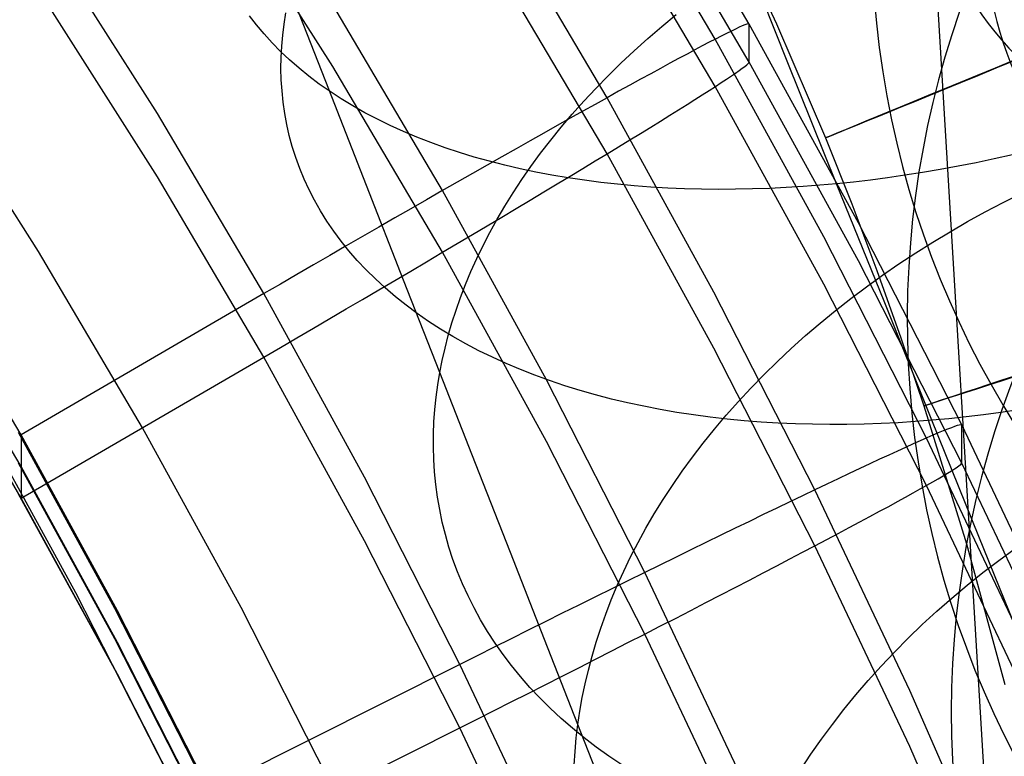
# Model space of a CAD drawing. Extents: x -1634 to -184, y -278 to 263.
# Tile 133 of 242: x -1175 to -1157, y 107 to 120. Entities that reach past the tile are written whole.
import ezdxf

# ---------------------------------------------------------------- set-up
doc = ezdxf.new("R2010")
doc.units = 0
doc.layers.add('PREDEFINITO', color=7, linetype='CONTINUOUS')

msp = doc.modelspace()

# ---------------------------------------------------------------- linework, layer by layer
at = {"layer": 'PREDEFINITO'}
for p, q in [((-1164.371, 219.907, 0.945), (-1157.177, 100.838, 508.269)), ((-1161.713, 120.096, 431.36), (-1163.774, 123.578, 431.282)), ((-1162.32, 119.827, 435.048), (-1164.369, 123.289, 434.97)), ((-1161.713, 119.419, 401.368), (-1163.774, 122.901, 401.289)), ((-1169.131, 119.341, 392.069), (-1171.189, 122.577, 391.996)), ((-1162.32, 118.983, 397.696), (-1164.369, 122.445, 397.618)), ((-1164.245, 118.784, 438.463), (-1166.257, 122.185, 438.386)), ((-1172.252, 118.503, 441.399), (-1174.244, 121.637, 441.328)), ((-1161.025, 119.407, 705.668), (-1161.902, 121.594, 707.111)), ((-1164.245, 117.788, 394.332), (-1166.257, 121.189, 394.255)), ((-1161.691, 121.096, 295.352), (-1161.23, 120.097, 295.353)), ((-1169.201, 118.937, 685.078), (-1169.884, 120.685, 686.515)), ((-1172.252, 117.375, 391.411), (-1174.244, 120.508, 391.341)), ((-1167.175, 117.131, 440.727), (-1169.131, 120.438, 440.653)), ((-1169.997, 120.096, 687.251), (-1169.966, 120.293, 687.002)), ((-1163.272, 120.054, 674.975), (-1163.015, 120.267, 674.822)), ((-1170.486, 120.08, 695.647), (-1170.612, 120.244, 695.354)), ((-1170.021, 119.899, 687.504), (-1169.997, 120.096, 687.251)), ((-1161.758, 120.093, 432.383), (-1161.793, 120.08, 432.723)), ((-1161.733, 120.1, 432.043), (-1161.758, 120.093, 432.383)), ((-1161.718, 120.101, 431.702), (-1161.733, 120.1, 432.043)), ((-1161.713, 120.096, 431.36), (-1161.718, 120.101, 431.702)), ((-1159.767, 116.558, 431.44), (-1161.713, 120.096, 431.36)), ((-1161.713, 119.419, 401.368), (-1161.713, 120.096, 431.36)), ((-1161.23, 120.097, 295.353), (-1160.357, 118.069, 295.354)), ((-1170.352, 119.919, 695.939), (-1170.486, 120.08, 695.647)), ((-1170.209, 119.761, 696.23), (-1170.352, 119.919, 695.939)), ((-1163.522, 119.839, 675.134), (-1163.272, 120.054, 674.975)), ((-1162.118, 119.929, 434.39), (-1162.212, 119.882, 434.715)), ((-1162.033, 119.971, 434.062), (-1162.118, 119.929, 434.39)), ((-1161.959, 120.007, 433.73), (-1162.033, 119.971, 434.062)), ((-1161.894, 120.037, 433.397), (-1161.959, 120.007, 433.73)), ((-1161.839, 120.062, 433.061), (-1161.894, 120.037, 433.397)), ((-1161.793, 120.08, 432.723), (-1161.839, 120.062, 433.061)), ((-1170.058, 119.607, 696.52), (-1170.209, 119.761, 696.23)), ((-1170.038, 119.7, 687.76), (-1170.021, 119.899, 687.504)), ((-1163.765, 119.62, 675.298), (-1163.522, 119.839, 675.134)), ((-1162.428, 119.77, 435.353), (-1162.551, 119.706, 435.665)), ((-1162.316, 119.829, 435.036), (-1162.428, 119.77, 435.353)), ((-1160.385, 116.307, 435.128), (-1162.32, 119.827, 435.048)), ((-1162.212, 119.882, 434.715), (-1162.316, 119.829, 435.036)), ((-1169.898, 119.456, 696.808), (-1170.058, 119.607, 696.52)), ((-1170.048, 119.501, 688.02), (-1170.038, 119.7, 687.76)), ((-1164, 119.399, 675.468), (-1163.765, 119.62, 675.298)), ((-1162.822, 119.562, 436.275), (-1162.971, 119.482, 436.571)), ((-1162.682, 119.637, 435.972), (-1162.822, 119.562, 436.275)), ((-1162.551, 119.706, 435.665), (-1162.682, 119.637, 435.972)), ((-1170.051, 119.302, 688.283), (-1170.048, 119.501, 688.02)), ((-1169.73, 119.309, 697.094), (-1169.898, 119.456, 696.808)), ((-1164.228, 119.175, 675.643), (-1164, 119.399, 675.468)), ((-1163.129, 119.397, 436.862), (-1163.295, 119.307, 437.146)), ((-1162.971, 119.482, 436.571), (-1163.129, 119.397, 436.862)), ((-1161.758, 119.37, 400.346), (-1161.733, 119.392, 400.686)), ((-1161.733, 119.392, 400.686), (-1161.718, 119.408, 401.027)), ((-1161.718, 119.408, 401.027), (-1161.713, 119.419, 401.368)), ((-1159.767, 115.881, 401.448), (-1161.713, 119.419, 401.368)), ((-1160.158, 117.253, 704.171), (-1161.025, 119.407, 705.668)), ((-1170.046, 119.103, 688.548), (-1170.051, 119.302, 688.283)), ((-1169.554, 119.166, 697.378), (-1169.73, 119.309, 697.094)), ((-1167.175, 116.034, 392.144), (-1169.131, 119.341, 392.069)), ((-1163.469, 119.212, 437.424), (-1163.652, 119.112, 437.695)), ((-1163.295, 119.307, 437.146), (-1163.469, 119.212, 437.424)), ((-1162.033, 119.172, 398.675), (-1161.959, 119.223, 399.004)), ((-1161.959, 119.223, 399.004), (-1161.894, 119.268, 399.336)), ((-1161.894, 119.268, 399.336), (-1161.839, 119.308, 399.671)), ((-1161.839, 119.308, 399.671), (-1161.793, 119.341, 400.008)), ((-1161.793, 119.341, 400.008), (-1161.758, 119.37, 400.346)), ((-1174.371, 116.05, 391.441), (-1176.318, 119.114, 391.372)), ((-1170.033, 118.904, 688.817), (-1170.046, 119.103, 688.548)), ((-1169.369, 119.028, 697.659), (-1169.554, 119.166, 697.378)), ((-1164.448, 118.949, 675.822), (-1164.228, 119.175, 675.643)), ((-1163.652, 119.112, 437.695), (-1163.842, 119.007, 437.958)), ((-1162.316, 118.986, 397.708), (-1162.212, 119.053, 398.027)), ((-1162.212, 119.053, 398.027), (-1162.118, 119.115, 398.349)), ((-1162.118, 119.115, 398.349), (-1162.033, 119.172, 398.675)), ((-1170.013, 118.705, 689.089), (-1170.033, 118.904, 688.817)), ((-1169.177, 118.893, 697.938), (-1169.369, 119.028, 697.659)), ((-1168.529, 117.222, 683.598), (-1169.201, 118.937, 685.078)), ((-1168.978, 118.763, 698.213), (-1169.177, 118.893, 697.938)), ((-1164.66, 118.721, 676.006), (-1164.448, 118.949, 675.822)), ((-1164.04, 118.898, 438.214), (-1164.245, 118.784, 438.463)), ((-1163.842, 119.007, 437.958), (-1164.04, 118.898, 438.214)), ((-1162.551, 118.835, 397.085), (-1162.428, 118.913, 397.394)), ((-1162.428, 118.913, 397.394), (-1162.316, 118.986, 397.708)), ((-1160.385, 115.464, 397.775), (-1162.32, 118.983, 397.696)), ((-1169.984, 118.506, 689.362), (-1170.013, 118.705, 689.089)), ((-1168.77, 118.637, 698.484), (-1168.978, 118.763, 698.213)), ((-1164.865, 118.492, 676.195), (-1164.66, 118.721, 676.006)), ((-1164.245, 118.784, 438.463), (-1164.457, 118.666, 438.703)), ((-1162.343, 115.325, 438.541), (-1164.245, 118.784, 438.463)), ((-1162.822, 118.664, 396.483), (-1162.682, 118.752, 396.781)), ((-1162.682, 118.752, 396.781), (-1162.551, 118.835, 397.085)), ((-1169.948, 118.309, 689.639), (-1169.984, 118.506, 689.362)), ((-1168.556, 118.516, 698.752), (-1168.77, 118.637, 698.484)), ((-1168.334, 118.4, 699.016), (-1168.556, 118.516, 698.752)), ((-1164.676, 118.544, 438.934), (-1164.902, 118.418, 439.157)), ((-1164.457, 118.666, 438.703), (-1164.676, 118.544, 438.934)), ((-1163.129, 118.472, 395.903), (-1162.971, 118.57, 396.19)), ((-1162.971, 118.57, 396.19), (-1162.822, 118.664, 396.483)), ((-1170.357, 115.297, 441.471), (-1172.252, 118.503, 441.399)), ((-1168.106, 118.289, 699.276), (-1168.334, 118.4, 699.016)), ((-1164.902, 118.418, 439.157), (-1165.134, 118.287, 439.371)), ((-1165.061, 118.261, 676.387), (-1164.865, 118.492, 676.195)), ((-1163.469, 118.262, 395.35), (-1163.295, 118.369, 395.623)), ((-1163.295, 118.369, 395.623), (-1163.129, 118.472, 395.903)), ((-1169.903, 118.111, 689.917), (-1169.948, 118.309, 689.639)), ((-1167.871, 118.182, 699.531), (-1168.106, 118.289, 699.276)), ((-1167.63, 118.081, 699.782), (-1167.871, 118.182, 699.531)), ((-1165.372, 118.154, 439.576), (-1165.616, 118.016, 439.771)), ((-1165.134, 118.287, 439.371), (-1165.372, 118.154, 439.576)), ((-1165.249, 118.028, 676.584), (-1165.061, 118.261, 676.387)), ((-1163.652, 118.15, 395.084), (-1163.469, 118.262, 395.35)), ((-1169.85, 117.915, 690.197), (-1169.903, 118.111, 689.917)), ((-1167.383, 117.985, 700.027), (-1167.63, 118.081, 699.782)), ((-1167.131, 117.894, 700.267), (-1167.383, 117.985, 700.027)), ((-1165.616, 118.016, 439.771), (-1165.866, 117.875, 439.957)), ((-1165.428, 117.795, 676.784), (-1165.249, 118.028, 676.584)), ((-1164.04, 117.912, 394.575), (-1163.842, 118.033, 394.826)), ((-1163.842, 118.033, 394.826), (-1163.652, 118.15, 395.084)), ((-1160.357, 118.069, 295.354), (-1159.888, 116.896, 295.356)), ((-1169.788, 117.721, 690.479), (-1169.85, 117.915, 690.197)), ((-1166.872, 117.808, 700.502), (-1167.131, 117.894, 700.267)), ((-1166.609, 117.728, 700.732), (-1166.872, 117.808, 700.502)), ((-1165.866, 117.875, 439.957), (-1166.12, 117.731, 440.132)), ((-1164.245, 117.788, 394.332), (-1164.04, 117.912, 394.575)), ((-1169.717, 117.527, 690.762), (-1169.788, 117.721, 690.479)), ((-1166.341, 117.653, 700.956), (-1166.609, 117.728, 700.732)), ((-1166.12, 117.731, 440.132), (-1166.38, 117.584, 440.298)), ((-1166.068, 117.583, 701.173), (-1166.341, 117.653, 700.956)), ((-1165.6, 117.561, 676.987), (-1165.428, 117.795, 676.784)), ((-1164.676, 117.526, 393.872), (-1164.457, 117.659, 394.098)), ((-1164.457, 117.659, 394.098), (-1164.245, 117.788, 394.332)), ((-1162.343, 114.329, 394.41), (-1164.245, 117.788, 394.332)), ((-1157.676, 117.627, 704.681), (-1157.996, 117.564, 704.637)), ((-1157.353, 117.695, 704.719), (-1157.676, 117.627, 704.681)), ((-1157.028, 117.768, 704.75), (-1157.353, 117.695, 704.719)), ((-1169.638, 117.336, 691.046), (-1169.717, 117.527, 690.762)), ((-1166.38, 117.584, 440.298), (-1166.644, 117.433, 440.453)), ((-1165.792, 117.519, 701.385), (-1166.068, 117.583, 701.173)), ((-1165.511, 117.46, 701.591), (-1165.792, 117.519, 701.385)), ((-1165.763, 117.327, 677.194), (-1165.6, 117.561, 676.987)), ((-1165.227, 117.406, 701.79), (-1165.511, 117.46, 701.591)), ((-1164.902, 117.39, 393.655), (-1164.676, 117.526, 393.872)), ((-1158.63, 117.452, 704.531), (-1158.942, 117.403, 704.469)), ((-1158.314, 117.505, 704.587), (-1158.63, 117.452, 704.531)), ((-1157.996, 117.564, 704.637), (-1158.314, 117.505, 704.587)), ((-1170.357, 114.168, 391.484), (-1172.252, 117.375, 391.411)), ((-1169.551, 117.146, 691.331), (-1169.638, 117.336, 691.046)), ((-1166.913, 117.28, 440.598), (-1167.186, 117.125, 440.732)), ((-1166.644, 117.433, 440.453), (-1166.913, 117.28, 440.598)), ((-1165.917, 117.092, 677.404), (-1165.763, 117.327, 677.194)), ((-1164.94, 117.357, 701.983), (-1165.227, 117.406, 701.79)), ((-1165.134, 117.25, 393.447), (-1164.902, 117.39, 393.655)), ((-1164.649, 117.314, 702.17), (-1164.94, 117.357, 701.983)), ((-1164.357, 117.276, 702.35), (-1164.649, 117.314, 702.17)), ((-1164.061, 117.244, 702.523), (-1164.357, 117.276, 702.35)), ((-1159.86, 117.284, 704.253), (-1160.158, 117.253, 704.171)), ((-1159.557, 117.319, 704.33), (-1159.86, 117.284, 704.253)), ((-1159.251, 117.359, 704.402), (-1159.557, 117.319, 704.33)), ((-1158.942, 117.403, 704.469), (-1159.251, 117.359, 704.402)), ((-1169.454, 116.959, 691.616), (-1169.551, 117.146, 691.331)), ((-1167.87, 115.54, 682.075), (-1168.529, 117.222, 683.598)), ((-1167.186, 117.125, 440.732), (-1167.462, 116.967, 440.856)), ((-1165.325, 113.764, 440.803), (-1167.175, 117.131, 440.727)), ((-1165.616, 116.961, 393.06), (-1165.372, 117.107, 393.248)), ((-1165.372, 117.107, 393.248), (-1165.134, 117.25, 393.447)), ((-1163.765, 117.216, 702.69), (-1164.061, 117.244, 702.523)), ((-1163.466, 117.193, 702.85), (-1163.765, 117.216, 702.69)), ((-1163.166, 117.176, 703.003), (-1163.466, 117.193, 702.85)), ((-1162.865, 117.163, 703.15), (-1163.166, 117.176, 703.003)), ((-1162.564, 117.155, 703.29), (-1162.865, 117.163, 703.15)), ((-1162.261, 117.152, 703.423), (-1162.564, 117.155, 703.29)), ((-1161.959, 117.154, 703.549), (-1162.261, 117.152, 703.423)), ((-1161.657, 117.16, 703.669), (-1161.959, 117.154, 703.549)), ((-1161.356, 117.17, 703.782), (-1161.657, 117.16, 703.669)), ((-1161.055, 117.185, 703.889), (-1161.356, 117.17, 703.782)), ((-1160.755, 117.203, 703.989), (-1161.055, 117.185, 703.889)), ((-1160.456, 117.226, 704.083), (-1160.755, 117.203, 703.989)), ((-1160.158, 117.253, 704.171), (-1160.456, 117.226, 704.083)), ((-1159.303, 115.131, 702.621), (-1160.158, 117.253, 704.171)), ((-1169.349, 116.773, 691.902), (-1169.454, 116.959, 691.616)), ((-1167.462, 116.967, 440.856), (-1167.742, 116.807, 440.968)), ((-1166.064, 116.857, 677.616), (-1165.917, 117.092, 677.404)), ((-1165.866, 116.812, 392.88), (-1165.616, 116.961, 393.06)), ((-1157.193, 116.921, 667.231), (-1156.869, 117.083, 667.164)), ((-1169.235, 116.59, 692.188), (-1169.349, 116.773, 691.902)), ((-1167.742, 116.807, 440.968), (-1168.025, 116.644, 441.07)), ((-1166.201, 116.622, 677.831), (-1166.064, 116.857, 677.616)), ((-1166.12, 116.66, 392.711), (-1165.866, 116.812, 392.88)), ((-1159.888, 116.896, 295.356), (-1159.44, 115.709, 295.357)), ((-1157.828, 116.58, 667.383), (-1157.512, 116.754, 667.304)), ((-1157.512, 116.754, 667.304), (-1157.193, 116.921, 667.231)), ((-1169.113, 116.41, 692.474), (-1169.235, 116.59, 692.188)), ((-1168.025, 116.644, 441.07), (-1168.31, 116.48, 441.16)), ((-1166.38, 116.505, 392.553), (-1166.12, 116.66, 392.711)), ((-1166.331, 116.388, 678.048), (-1166.201, 116.622, 677.831)), ((-1158.14, 116.4, 667.468), (-1157.828, 116.58, 667.383)), ((-1168.981, 116.233, 692.759), (-1169.113, 116.41, 692.474)), ((-1168.31, 116.48, 441.16), (-1168.598, 116.315, 441.239)), ((-1166.644, 116.348, 392.404), (-1166.38, 116.505, 392.553)), ((-1157.929, 112.96, 431.521), (-1159.767, 116.558, 431.44)), ((-1158.448, 116.215, 667.56), (-1158.14, 116.4, 667.468)), ((-1168.841, 116.059, 693.043), (-1168.981, 116.233, 692.759)), ((-1168.598, 116.315, 441.239), (-1168.888, 116.148, 441.306)), ((-1166.913, 116.189, 392.266), (-1166.644, 116.348, 392.404)), ((-1166.452, 116.154, 678.267), (-1166.331, 116.388, 678.048)), ((-1158.557, 112.728, 435.209), (-1160.385, 116.307, 435.128)), ((-1172.518, 112.912, 391.512), (-1174.371, 116.05, 391.441)), ((-1168.888, 116.148, 441.306), (-1169.18, 115.979, 441.363)), ((-1168.693, 115.888, 693.326), (-1168.841, 116.059, 693.043)), ((-1167.186, 116.027, 392.139), (-1166.913, 116.189, 392.266)), ((-1166.565, 115.922, 678.487), (-1166.452, 116.154, 678.267)), ((-1158.751, 116.024, 667.659), (-1158.448, 116.215, 667.56)), ((-1169.18, 115.979, 441.363), (-1169.473, 115.81, 441.407)), ((-1168.536, 115.721, 693.608), (-1168.693, 115.888, 693.326)), ((-1167.462, 115.864, 392.023), (-1167.186, 116.027, 392.139)), ((-1165.325, 112.667, 392.22), (-1167.175, 116.034, 392.144)), ((-1166.669, 115.69, 678.709), (-1166.565, 115.922, 678.487)), ((-1157.929, 112.282, 401.529), (-1159.767, 115.881, 401.448)), ((-1159.049, 115.828, 667.763), (-1158.751, 116.024, 667.659)), ((-1174.679, 112.784, 441.528), (-1176.491, 115.853, 441.459)), ((-1169.473, 115.81, 441.407), (-1169.767, 115.639, 441.44)), ((-1168.37, 115.558, 693.888), (-1168.536, 115.721, 693.608)), ((-1168.025, 115.532, 391.824), (-1167.742, 115.699, 391.918)), ((-1167.742, 115.699, 391.918), (-1167.462, 115.864, 392.023)), ((-1159.44, 115.709, 295.357), (-1159.013, 114.51, 295.358)), ((-1159.341, 115.627, 667.874), (-1159.049, 115.828, 667.763)), ((-1169.767, 115.639, 441.44), (-1170.062, 115.468, 441.461)), ((-1168.196, 115.398, 694.166), (-1168.37, 115.558, 693.888)), ((-1168.31, 115.364, 391.741), (-1168.025, 115.532, 391.824)), ((-1167.223, 113.892, 680.511), (-1167.87, 115.54, 682.075)), ((-1166.766, 115.459, 678.932), (-1166.669, 115.69, 678.709)), ((-1159.628, 115.42, 667.99), (-1159.341, 115.627, 667.874)), ((-1170.062, 115.468, 441.461), (-1170.357, 115.297, 441.471)), ((-1168.598, 115.195, 391.67), (-1168.31, 115.364, 391.741)), ((-1168.015, 115.243, 694.441), (-1168.196, 115.398, 694.166)), ((-1166.855, 115.23, 679.157), (-1166.766, 115.459, 678.932)), ((-1158.557, 111.884, 397.856), (-1160.385, 115.464, 397.775)), ((-1159.908, 115.209, 668.113), (-1159.628, 115.42, 667.99)), ((-1174.679, 112.22, 416.534), (-1176.491, 115.289, 416.465)), ((-1170.357, 115.297, 441.471), (-1174.679, 112.784, 441.528)), ((-1168.563, 112.03, 441.545), (-1170.357, 115.297, 441.471)), ((-1168.888, 115.025, 391.61), (-1168.598, 115.195, 391.67)), ((-1167.825, 115.092, 694.714), (-1168.015, 115.243, 694.441)), ((-1166.935, 115.002, 679.382), (-1166.855, 115.23, 679.157)), ((-1160.546, 111.806, 438.62), (-1162.343, 115.325, 438.541)), ((-1160.183, 114.994, 668.241), (-1159.908, 115.209, 668.113)), ((-1169.18, 114.855, 391.562), (-1168.888, 115.025, 391.61)), ((-1167.627, 114.945, 694.985), (-1167.825, 115.092, 694.714)), ((-1167.008, 114.776, 679.607), (-1166.935, 115.002, 679.382)), ((-1158.461, 113.044, 701.019), (-1159.303, 115.131, 702.621)), ((-1169.473, 114.683, 391.525), (-1169.18, 114.855, 391.562)), ((-1167.422, 114.803, 695.252), (-1167.627, 114.945, 694.985)), ((-1160.451, 114.774, 668.375), (-1160.183, 114.994, 668.241)), ((-1174.678, 111.656, 391.541), (-1176.49, 114.725, 391.471)), ((-1169.767, 114.512, 391.499), (-1169.473, 114.683, 391.525)), ((-1167.209, 114.665, 695.516), (-1167.422, 114.803, 695.252)), ((-1166.989, 114.533, 695.776), (-1167.209, 114.665, 695.516)), ((-1167.073, 114.552, 679.833), (-1167.008, 114.776, 679.607)), ((-1160.712, 114.55, 668.514), (-1160.451, 114.774, 668.375)), ((-1170.062, 114.34, 391.486), (-1169.767, 114.512, 391.499)), ((-1167.13, 114.33, 680.059), (-1167.073, 114.552, 679.833)), ((-1166.762, 114.405, 696.032), (-1166.989, 114.533, 695.776)), ((-1160.966, 114.322, 668.659), (-1160.712, 114.55, 668.514)), ((-1159.013, 114.51, 295.358), (-1158.605, 113.299, 295.36)), ((-1170.357, 114.168, 391.484), (-1170.062, 114.34, 391.486)), ((-1167.181, 114.11, 680.285), (-1167.13, 114.33, 680.059)), ((-1166.528, 114.282, 696.284), (-1166.762, 114.405, 696.032)), ((-1160.546, 110.809, 394.489), (-1162.343, 114.329, 394.41)), ((-1161.213, 114.09, 668.809), (-1160.966, 114.322, 668.659)), ((-1174.678, 111.656, 391.541), (-1170.357, 114.168, 391.484)), ((-1168.563, 110.901, 391.558), (-1170.357, 114.168, 391.484)), ((-1166.288, 114.165, 696.532), (-1166.528, 114.282, 696.284)), ((-1166.041, 114.053, 696.775), (-1166.288, 114.165, 696.532)), ((-1167.223, 113.892, 680.511), (-1167.181, 114.11, 680.285)), ((-1165.789, 113.946, 697.013), (-1166.041, 114.053, 696.775)), ((-1165.531, 113.845, 697.246), (-1165.789, 113.946, 697.013)), ((-1161.452, 113.855, 668.964), (-1161.213, 114.09, 668.809)), ((-1167.26, 113.675, 680.738), (-1167.223, 113.892, 680.511)), ((-1166.588, 112.272, 678.9), (-1167.223, 113.892, 680.511)), ((-1165.268, 113.749, 697.474), (-1165.531, 113.845, 697.246)), ((-1161.684, 113.617, 669.123), (-1161.452, 113.855, 668.964)), ((-1167.289, 113.456, 680.969), (-1167.26, 113.675, 680.738)), ((-1163.576, 110.335, 440.881), (-1165.325, 113.764, 440.803)), ((-1164.999, 113.659, 697.696), (-1165.268, 113.749, 697.474)), ((-1164.726, 113.574, 697.913), (-1164.999, 113.659, 697.696)), ((-1161.908, 113.376, 669.287), (-1161.684, 113.617, 669.123)), ((-1167.312, 113.237, 681.204), (-1167.289, 113.456, 680.969)), ((-1164.449, 113.495, 698.124), (-1164.726, 113.574, 697.913)), ((-1164.167, 113.422, 698.329), (-1164.449, 113.495, 698.124)), ((-1163.882, 113.354, 698.528), (-1164.167, 113.422, 698.329)), ((-1163.593, 113.292, 698.721), (-1163.882, 113.354, 698.528)), ((-1163.301, 113.236, 698.908), (-1163.593, 113.292, 698.721)), ((-1162.124, 113.132, 669.456), (-1161.908, 113.376, 669.287)), ((-1158.605, 113.299, 295.36), (-1157.848, 110.842, 295.364)), ((-1173.702, 109.97, 441.571), (-1175.426, 113.106, 441.501)), ((-1167.327, 113.016, 681.442), (-1167.312, 113.237, 681.204)), ((-1163.006, 113.185, 699.089), (-1163.301, 113.236, 698.908)), ((-1162.709, 113.14, 699.263), (-1163.006, 113.185, 699.089)), ((-1162.41, 113.1, 699.43), (-1162.709, 113.14, 699.263)), ((-1162.108, 113.065, 699.591), (-1162.41, 113.1, 699.43)), ((-1162.332, 112.886, 669.629), (-1162.124, 113.132, 669.456)), ((-1158.16, 113.072, 701.098), (-1158.461, 113.044, 701.019)), ((-1157.855, 113.104, 701.172), (-1158.16, 113.072, 701.098)), ((-1157.546, 113.141, 701.241), (-1157.855, 113.104, 701.172)), ((-1157.234, 113.183, 701.305), (-1157.546, 113.141, 701.241)), ((-1156.92, 113.23, 701.363), (-1157.234, 113.183, 701.305)), ((-1170.762, 109.713, 391.584), (-1172.518, 112.912, 391.512)), ((-1167.336, 112.794, 681.683), (-1167.327, 113.016, 681.442)), ((-1161.806, 113.036, 699.746), (-1162.108, 113.065, 699.591)), ((-1161.502, 113.012, 699.894), (-1161.806, 113.036, 699.746)), ((-1161.197, 112.994, 700.036), (-1161.502, 113.012, 699.894)), ((-1160.892, 112.98, 700.171), (-1161.197, 112.994, 700.036)), ((-1160.586, 112.972, 700.299), (-1160.892, 112.98, 700.171)), ((-1160.281, 112.968, 700.421), (-1160.586, 112.972, 700.299)), ((-1159.975, 112.97, 700.536), (-1160.281, 112.968, 700.421)), ((-1159.67, 112.976, 700.646), (-1159.975, 112.97, 700.536)), ((-1159.366, 112.986, 700.748), (-1159.67, 112.976, 700.646)), ((-1159.063, 113.001, 700.845), (-1159.366, 112.986, 700.748)), ((-1158.761, 113.02, 700.935), (-1159.063, 113.001, 700.845)), ((-1158.461, 113.044, 701.019), (-1158.761, 113.02, 700.935)), ((-1157.624, 110.974, 699.352), (-1158.461, 113.044, 701.019)), ((-1158.116, 112.912, 433.557), (-1158.183, 112.886, 433.891)), ((-1158.059, 112.933, 433.221), (-1158.116, 112.912, 433.557)), ((-1158.012, 112.949, 432.884), (-1158.059, 112.933, 433.221)), ((-1157.976, 112.959, 432.544), (-1158.012, 112.949, 432.884)), ((-1157.95, 112.965, 432.204), (-1157.976, 112.959, 432.544)), ((-1157.934, 112.965, 431.863), (-1157.95, 112.965, 432.204)), ((-1157.929, 112.96, 431.521), (-1157.934, 112.965, 431.863)), ((-1156.2, 109.31, 431.604), (-1157.929, 112.96, 431.521)), ((-1157.929, 112.282, 401.529), (-1157.929, 112.96, 431.521)), ((-1173.007, 109.695, 439.597), (-1174.727, 112.825, 439.526)), ((-1172.962, 109.653, 441.599), (-1174.679, 112.784, 441.528)), ((-1174.679, 112.784, 441.528), (-1174.678, 111.656, 391.541)), ((-1167.337, 112.571, 681.927), (-1167.336, 112.794, 681.683)), ((-1162.532, 112.638, 669.806), (-1162.332, 112.886, 669.629)), ((-1158.552, 112.73, 435.196), (-1158.669, 112.678, 435.513)), ((-1156.836, 109.097, 435.29), (-1158.557, 112.728, 435.209)), ((-1158.445, 112.776, 434.875), (-1158.552, 112.73, 435.196)), ((-1158.348, 112.818, 434.55), (-1158.445, 112.776, 434.875)), ((-1158.26, 112.854, 434.222), (-1158.348, 112.818, 434.55)), ((-1158.183, 112.886, 433.891), (-1158.26, 112.854, 434.222)), ((-1167.331, 112.348, 682.174), (-1167.337, 112.571, 681.927)), ((-1163.576, 109.238, 392.298), (-1165.325, 112.667, 392.22)), ((-1162.724, 112.388, 669.986), (-1162.532, 112.638, 669.806)), ((-1158.931, 112.561, 436.132), (-1159.076, 112.495, 436.434)), ((-1158.795, 112.622, 435.825), (-1158.931, 112.561, 436.132)), ((-1158.669, 112.678, 435.513), (-1158.795, 112.622, 435.825)), ((-1162.907, 112.137, 670.17), (-1162.724, 112.388, 669.986)), ((-1159.23, 112.424, 436.731), (-1159.393, 112.349, 437.021)), ((-1159.076, 112.495, 436.434), (-1159.23, 112.424, 436.731)), ((-1173.007, 109.153, 415.603), (-1174.727, 112.282, 415.533)), ((-1172.961, 109.089, 416.605), (-1174.679, 112.22, 416.534)), ((-1167.317, 112.125, 682.424), (-1167.331, 112.348, 682.174)), ((-1165.966, 110.688, 677.249), (-1166.588, 112.272, 678.9)), ((-1159.565, 112.269, 437.305), (-1159.745, 112.185, 437.583)), ((-1159.393, 112.349, 437.021), (-1159.565, 112.269, 437.305)), ((-1158.059, 112.179, 399.832), (-1158.012, 112.21, 400.169)), ((-1158.012, 112.21, 400.169), (-1157.976, 112.236, 400.507)), ((-1157.976, 112.236, 400.507), (-1157.95, 112.257, 400.847)), ((-1157.95, 112.257, 400.847), (-1157.934, 112.272, 401.188)), ((-1157.934, 112.272, 401.188), (-1157.929, 112.282, 401.529)), ((-1156.2, 108.633, 401.611), (-1157.929, 112.282, 401.529)), ((-1166.865, 108.7, 441.62), (-1168.563, 112.03, 441.545)), ((-1167.295, 111.901, 682.677), (-1167.317, 112.125, 682.424)), ((-1163.081, 111.885, 670.358), (-1162.907, 112.137, 670.17)), ((-1159.933, 112.096, 437.853), (-1160.13, 112.003, 438.117)), ((-1159.745, 112.185, 437.583), (-1159.933, 112.096, 437.853)), ((-1158.348, 112.004, 398.509), (-1158.26, 112.055, 398.836)), ((-1158.26, 112.055, 398.836), (-1158.183, 112.102, 399.165)), ((-1158.183, 112.102, 399.165), (-1158.116, 112.143, 399.497)), ((-1158.116, 112.143, 399.497), (-1158.059, 112.179, 399.832)), ((-1167.264, 111.677, 682.932), (-1167.295, 111.901, 682.677)), ((-1163.247, 111.631, 670.548), (-1163.081, 111.885, 670.358)), ((-1160.334, 111.906, 438.372), (-1160.546, 111.806, 438.62)), ((-1160.13, 112.003, 438.117), (-1160.334, 111.906, 438.372)), ((-1158.669, 111.821, 397.555), (-1158.552, 111.887, 397.869)), ((-1156.836, 108.254, 397.938), (-1158.557, 111.884, 397.856)), ((-1158.552, 111.887, 397.869), (-1158.445, 111.948, 398.187)), ((-1158.445, 111.948, 398.187), (-1158.348, 112.004, 398.509)), ((-1173.008, 108.611, 391.609), (-1174.728, 111.74, 391.539)), ((-1167.226, 111.454, 683.189), (-1167.264, 111.677, 682.932)), ((-1160.766, 111.701, 438.86), (-1160.992, 111.592, 439.091)), ((-1160.546, 111.806, 438.62), (-1160.766, 111.701, 438.86)), ((-1158.854, 108.233, 438.701), (-1160.546, 111.806, 438.62)), ((-1159.076, 111.596, 396.642), (-1158.931, 111.676, 396.941)), ((-1158.931, 111.676, 396.941), (-1158.795, 111.751, 397.245)), ((-1158.795, 111.751, 397.245), (-1158.669, 111.821, 397.555)), ((-1172.961, 108.525, 391.611), (-1174.678, 111.656, 391.541)), ((-1163.405, 111.377, 670.742), (-1163.247, 111.631, 670.548)), ((-1160.992, 111.592, 439.091), (-1161.226, 111.48, 439.314)), ((-1159.393, 111.424, 396.063), (-1159.23, 111.512, 396.349)), ((-1159.23, 111.512, 396.349), (-1159.076, 111.596, 396.642)), ((-1167.18, 111.231, 683.448), (-1167.226, 111.454, 683.189)), ((-1163.554, 111.122, 670.937), (-1163.405, 111.377, 670.742)), ((-1161.466, 111.364, 439.527), (-1161.712, 111.245, 439.732)), ((-1161.226, 111.48, 439.314), (-1161.466, 111.364, 439.527)), ((-1159.745, 111.235, 395.509), (-1159.565, 111.331, 395.782)), ((-1159.565, 111.331, 395.782), (-1159.393, 111.424, 396.063)), ((-1167.125, 111.009, 683.71), (-1167.18, 111.231, 683.448)), ((-1161.712, 111.245, 439.732), (-1161.964, 111.123, 439.927)), ((-1159.933, 111.134, 395.243), (-1159.745, 111.235, 395.509)), ((-1167.061, 110.788, 683.973), (-1167.125, 111.009, 683.71)), ((-1163.694, 110.867, 671.136), (-1163.554, 111.122, 670.937)), ((-1162.222, 110.998, 440.112), (-1162.485, 110.869, 440.287)), ((-1161.964, 111.123, 439.927), (-1162.222, 110.998, 440.112)), ((-1160.334, 110.921, 394.733), (-1160.13, 111.029, 394.984)), ((-1160.13, 111.029, 394.984), (-1159.933, 111.134, 395.243)), ((-1156.801, 108.942, 697.634), (-1157.624, 110.974, 699.352)), ((-1166.865, 107.571, 391.633), (-1168.563, 110.901, 391.558)), ((-1163.826, 110.611, 671.336), (-1163.694, 110.867, 671.136)), ((-1162.485, 110.869, 440.287), (-1162.754, 110.738, 440.453)), ((-1160.766, 110.694, 394.255), (-1160.546, 110.809, 394.49)), ((-1160.546, 110.809, 394.49), (-1160.334, 110.921, 394.733)), ((-1158.854, 107.237, 394.57), (-1160.546, 110.809, 394.489)), ((-1157.848, 110.842, 295.364), (-1157.166, 108.342, 295.369)), ((-1166.989, 110.568, 684.237), (-1167.061, 110.788, 683.973)), ((-1165.359, 109.14, 675.56), (-1165.966, 110.688, 677.249)), ((-1162.754, 110.738, 440.453), (-1163.027, 110.604, 440.608)), ((-1160.992, 110.575, 394.029), (-1160.766, 110.694, 394.255)), ((-1157.27, 110.55, 661.068), (-1156.978, 110.763, 660.963)), ((-1166.909, 110.349, 684.502), (-1166.989, 110.568, 684.237)), ((-1163.949, 110.356, 671.539), (-1163.826, 110.611, 671.336)), ((-1163.305, 110.468, 440.752), (-1163.587, 110.33, 440.886)), ((-1163.027, 110.604, 440.608), (-1163.305, 110.468, 440.752)), ((-1161.466, 110.327, 393.603), (-1161.226, 110.453, 393.811)), ((-1161.226, 110.453, 393.811), (-1160.992, 110.575, 394.029)), ((-1157.556, 110.332, 661.177), (-1157.27, 110.55, 661.068)), ((-1166.819, 110.132, 684.769), (-1166.909, 110.349, 684.502)), ((-1164.064, 110.102, 671.743), (-1163.949, 110.356, 671.539)), ((-1163.587, 110.33, 440.886), (-1163.873, 110.189, 441.009)), ((-1161.927, 106.852, 440.96), (-1163.576, 110.335, 440.881)), ((-1161.712, 110.199, 393.404), (-1161.466, 110.327, 393.603)), ((-1157.835, 110.108, 661.292), (-1157.556, 110.332, 661.177)), ((-1166.721, 109.917, 685.036), (-1166.819, 110.132, 684.769)), ((-1164.17, 109.848, 671.949), (-1164.064, 110.102, 671.743)), ((-1163.873, 110.189, 441.009), (-1164.162, 110.046, 441.121)), ((-1161.964, 110.068, 393.215), (-1161.712, 110.199, 393.404)), ((-1158.108, 109.879, 661.412), (-1157.835, 110.108, 661.292)), ((-1172.069, 106.77, 441.642), (-1173.702, 109.97, 441.571)), ((-1166.614, 109.704, 685.304), (-1166.721, 109.917, 685.036)), ((-1164.162, 110.046, 441.121), (-1164.454, 109.902, 441.222)), ((-1162.485, 109.799, 392.866), (-1162.222, 109.935, 393.036)), ((-1162.222, 109.935, 393.036), (-1161.964, 110.068, 393.215)), ((-1164.749, 109.755, 441.312), (-1165.047, 109.608, 441.39)), ((-1164.454, 109.902, 441.222), (-1164.749, 109.755, 441.312)), ((-1164.268, 109.595, 672.156), (-1164.17, 109.848, 671.949)), ((-1162.754, 109.66, 392.707), (-1162.485, 109.799, 392.866)), ((-1158.374, 109.645, 661.537), (-1158.108, 109.879, 661.412)), ((-1171.376, 106.5, 439.669), (-1173.007, 109.695, 439.597)), ((-1171.333, 106.457, 441.671), (-1172.962, 109.653, 441.599)), ((-1169.099, 106.45, 391.658), (-1170.762, 109.713, 391.584)), ((-1166.498, 109.493, 685.571), (-1166.614, 109.704, 685.304)), ((-1165.047, 109.608, 441.39), (-1165.347, 109.459, 441.458)), ((-1164.358, 109.344, 672.364), (-1164.268, 109.595, 672.156)), ((-1163.027, 109.519, 392.558), (-1162.754, 109.66, 392.707)), ((-1158.633, 109.407, 661.667), (-1158.374, 109.645, 661.537)), ((-1166.373, 109.285, 685.839), (-1166.498, 109.493, 685.571)), ((-1165.347, 109.459, 441.458), (-1165.648, 109.308, 441.513)), ((-1163.305, 109.377, 392.42), (-1163.027, 109.519, 392.558)), ((-1158.885, 109.164, 661.802), (-1158.633, 109.407, 661.667)), ((-1166.239, 109.079, 686.107), (-1166.373, 109.285, 685.839)), ((-1165.648, 109.308, 441.513), (-1165.951, 109.157, 441.557)), ((-1164.44, 109.093, 672.573), (-1164.358, 109.344, 672.364)), ((-1163.873, 109.086, 392.176), (-1163.587, 109.232, 392.293)), ((-1163.587, 109.232, 392.293), (-1163.305, 109.377, 392.42)), ((-1161.927, 105.754, 392.376), (-1163.576, 109.238, 392.298)), ((-1171.376, 105.958, 415.675), (-1173.007, 109.153, 415.603)), ((-1171.333, 105.893, 416.677), (-1172.961, 109.089, 416.605)), ((-1165.951, 109.157, 441.557), (-1166.255, 109.005, 441.59)), ((-1166.097, 108.877, 686.374), (-1166.239, 109.079, 686.107)), ((-1164.766, 107.629, 673.833), (-1165.359, 109.14, 675.56)), ((-1164.513, 108.844, 672.782), (-1164.44, 109.093, 672.573)), ((-1164.162, 108.939, 392.071), (-1163.873, 109.086, 392.176)), ((-1159.129, 108.917, 661.942), (-1158.885, 109.164, 661.802)), ((-1166.255, 109.005, 441.59), (-1166.56, 108.853, 441.611)), ((-1165.946, 108.677, 686.64), (-1166.097, 108.877, 686.374)), ((-1164.454, 108.79, 391.976), (-1164.162, 108.939, 392.071)), ((-1159.366, 108.667, 662.086), (-1159.129, 108.917, 661.942)), ((-1166.865, 108.7, 441.62), (-1171.333, 106.457, 441.671)), ((-1166.56, 108.853, 441.611), (-1166.865, 108.7, 441.62)), ((-1165.263, 105.313, 441.697), (-1166.865, 108.7, 441.62)), ((-1164.749, 108.639, 391.893), (-1164.454, 108.79, 391.976)), ((-1164.579, 108.597, 672.992), (-1164.513, 108.844, 672.782)), ((-1171.377, 105.416, 391.682), (-1173.008, 108.611, 391.609)), ((-1171.332, 105.329, 391.684), (-1172.961, 108.525, 391.611)), ((-1165.786, 108.482, 686.905), (-1165.946, 108.677, 686.64)), ((-1165.047, 108.488, 391.821), (-1164.749, 108.639, 391.893)), ((-1164.637, 108.352, 673.203), (-1164.579, 108.597, 672.992)), ((-1159.595, 108.413, 662.234), (-1159.366, 108.667, 662.086)), ((-1165.618, 108.29, 687.168), (-1165.786, 108.482, 686.905)), ((-1165.648, 108.184, 391.712), (-1165.347, 108.336, 391.761)), ((-1165.347, 108.336, 391.761), (-1165.047, 108.488, 391.821)), ((-1164.687, 108.109, 673.413), (-1164.637, 108.352, 673.203)), ((-1159.816, 108.155, 662.386), (-1159.595, 108.413, 662.234)), ((-1165.951, 108.031, 391.675), (-1165.648, 108.184, 391.712)), ((-1165.441, 108.102, 687.43), (-1165.618, 108.29, 687.168)), ((-1157.263, 104.609, 438.783), (-1158.854, 108.233, 438.701)), ((-1166.255, 107.878, 391.649), (-1165.951, 108.031, 391.675)), ((-1165.257, 107.918, 687.69), (-1165.441, 108.102, 687.43)), ((-1164.73, 107.868, 673.623), (-1164.687, 108.109, 673.413)), ((-1160.028, 107.895, 662.543), (-1159.816, 108.155, 662.386)), ((-1166.56, 107.724, 391.635), (-1166.255, 107.878, 391.649)), ((-1165.063, 107.738, 687.947), (-1165.257, 107.918, 687.69)), ((-1164.766, 107.629, 673.833), (-1164.73, 107.868, 673.623)), ((-1160.232, 107.632, 662.703), (-1160.028, 107.895, 662.543)), ((-1166.865, 107.571, 391.633), (-1166.56, 107.724, 391.635)), ((-1164.862, 107.563, 688.203), (-1165.063, 107.738, 687.947)), ((-1171.332, 105.329, 391.684), (-1166.865, 107.571, 391.633)), ((-1165.263, 104.184, 391.709), (-1166.865, 107.571, 391.633)), ((-1164.654, 107.393, 688.455), (-1164.862, 107.563, 688.203)), ((-1164.794, 107.391, 674.044), (-1164.766, 107.629, 673.833)), ((-1164.188, 106.156, 672.069), (-1164.766, 107.629, 673.833)), ((-1160.428, 107.367, 662.866), (-1160.232, 107.632, 662.703)), ((-1164.816, 107.15, 674.259), (-1164.794, 107.391, 674.044)), ((-1164.437, 107.227, 688.704), (-1164.654, 107.393, 688.455)), ((-1160.615, 107.099, 663.033), (-1160.428, 107.367, 662.866)), ((-1164.831, 106.909, 674.476), (-1164.816, 107.15, 674.259)), ((-1164.213, 107.067, 688.95), (-1164.437, 107.227, 688.704)), ((-1157.263, 103.613, 394.652), (-1158.854, 107.237, 394.57)), ((-1163.982, 106.912, 689.193), (-1164.213, 107.067, 688.95)), ((-1160.794, 106.83, 663.204), (-1160.615, 107.099, 663.033))]:
    msp.add_line(p, q, dxfattribs=at)
at = {"layer": 'PREDEFINITO', "extrusion": (-0.023475, 0.227438, -0.97351)}
msp.add_circle((1123.551, 327.91, -352.98), 17.44, dxfattribs=at)
at = {"layer": 'PREDEFINITO', "extrusion": (0.339316, -0.604828, -0.72045)}
msp.add_circle((-940.741, -27.379, -943.935), 10, dxfattribs=at)
at = {"layer": 'PREDEFINITO', "extrusion": (0.322174, -0.574955, -0.752084)}
msp.add_circle((-941.081, -71.034, -937.578), 10, dxfattribs=at)
at = {"layer": 'PREDEFINITO', "extrusion": (0.304344, -0.543852, -0.782049)}
msp.add_circle((-941.458, -114.25, -929.175), 10, dxfattribs=at)
at = {"layer": 'PREDEFINITO', "extrusion": (-0.022753, 0.228423, -0.973296)}
msp.add_circle((1124.395, 324.337, -384.226), 17.5, dxfattribs=at)
at = {"layer": 'PREDEFINITO', "extrusion": (0.285854, -0.511569, -0.810299)}
msp.add_circle((-941.88, -156.947, -918.743), 10, dxfattribs=at)
at = {"layer": 'PREDEFINITO', "extrusion": (0.379666, -0.925123, 0.000821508)}
msp.add_circle((-1018.646, 295.776, -549.534), 10, dxfattribs=at)
at = {"layer": 'PREDEFINITO', "extrusion": (-0.018238, 0.234578, -0.971926)}
msp.add_circle((1128.912, 303.022, -418.689), 17.412, dxfattribs=at)
at = {"layer": 'PREDEFINITO', "extrusion": (0.310729, -0.950498, 0.001375)}
msp.add_circle((-1056.047, 295.974, -467.296), 10, dxfattribs=at)
at = {"layer": 'PREDEFINITO', "extrusion": (-0.013721, 0.24072, -0.970498)}
msp.add_circle((1132.422, 283.232, -453.123), 17.168, dxfattribs=at)

doc.saveas('drawing.dxf')
